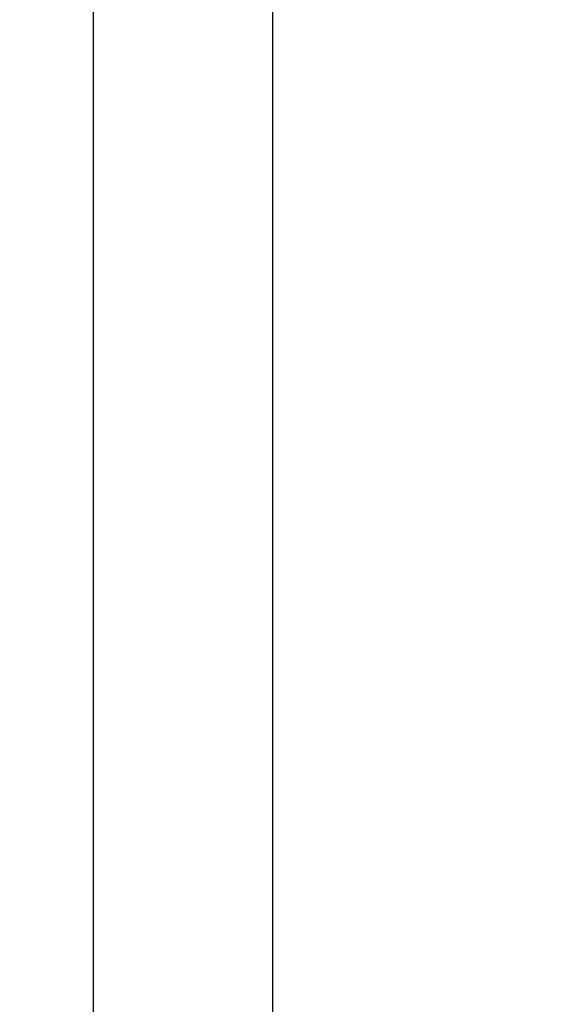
# Model space of a CAD drawing. Header units: millimetres. Extents: x 0 to 420, y 0 to 297.
# Tile 14 of 72: x 109.57 to 112.81, y 46.21 to 52.08. Entities that reach past the tile are written whole.
import ezdxf

# ---------------------------------------------------------------- set-up
doc = ezdxf.new("R2010")
doc.units = ezdxf.units.MM
doc.header["$LTSCALE"] = 23.1
doc.layers.get('0').update_dxf_attribs({"linetype": 'CONTINUOUS'})
doc.styles.get("Standard").update_dxf_attribs({"font": 'txt', "width": 0.6})
doc.dimstyles.new('DIMSTYLE_1', dxfattribs={"dimtxt": 4, "dimasz": 2.6, "dimexe": 1.2, "dimexo": 0.1, "dimgap": 1, "dimtad": 1, "dimzin": 0, "dimdsep": 46, "dimtxsty": 'Standard', "dimblk": '_FILLED', "dimblk1": '_FILLED', "dimblk2": '_FILLED', "dimcen": 0.09, "dimazin": 0, "dimtp": 0.01, "dimtm": 0.01, "dimtfac": 1, "dimtofl": 0, "dimtmove": 0, "dimatfit": 3, "dimldrblk": '_FILLED', "dimfxl": 1, "dimtolj": 1, "dimtzin": 0, "dimarcsym": 0})

# ---------------------------------------------------------------- blocks, each defined once
blk = doc.blocks.new('_FILLED')
at = {"color": 0, "linetype": 'ByBlock'}
blk.add_solid([(0, 0), (-1, 0.1923), (-1, -0.1923)], dxfattribs=at)
blk = doc.blocks.new('*D5')
at = {"color": 2, "linetype": 'Continuous', "transparency": 16777216}
for p, q in [((112.7079, 130.3506), (86.2043, 130.3506)), ((87.4043, 130.3506), (87.4043, 69.9492)), ((87.4043, 9.5477), (87.4043, 69.9492)), ((112.7079, 9.5477), (86.2043, 9.5477))]:
    blk.add_line(p, q, dxfattribs=at)
at = {"color": 2, "linetype": 'Continuous', "transparency": 16777216, "xscale": 2.6, "yscale": 2.6, "zscale": 2.6}
for p, rotation in [((87.4043, 130.3506), 90), ((87.4043, 9.5477), 270)]:
    blk.add_blockref('_FILLED', p, dxfattribs=dict(at, rotation=rotation))
at = {"color": 2, "linetype": 'Continuous', "transparency": 16777216, "insert": (82.4043, 69.9492), "char_height": 4, "width": 14.4, "attachment_point": 2, "rotation": 90, "line_spacing_factor": 0.9}
blk.add_mtext('120.80', dxfattribs=at)

msp = doc.modelspace()

# ---------------------------------------------------------------- linework, layer by layer
at = {"color": 7, "linetype": 'Continuous'}
for p, q in [((111.0743, 104.0492), (111.0743, 20.1492)), ((110.0043, 100.2555), (110.0043, 39.6429))]:
    msp.add_line(p, q, dxfattribs=at)

# ---------------------------------------------------------------- dimensions: what is measured, and where the dimension line sits
at = {"color": 2, "linetype": 'Continuous'}
dim = msp.add_linear_dim(base=(87.4043, 9.5477), p1=(112.8079, 130.3506), p2=(112.8079, 9.5477), angle=270, dimstyle='DIMSTYLE_1', dxfattribs=at)
dim.commit()
dim.dimension.update_dxf_attribs({"geometry": '*D5', "text_midpoint": (87.4043, 70.2492), "dimtype": 160})

doc.saveas('drawing.dxf')
